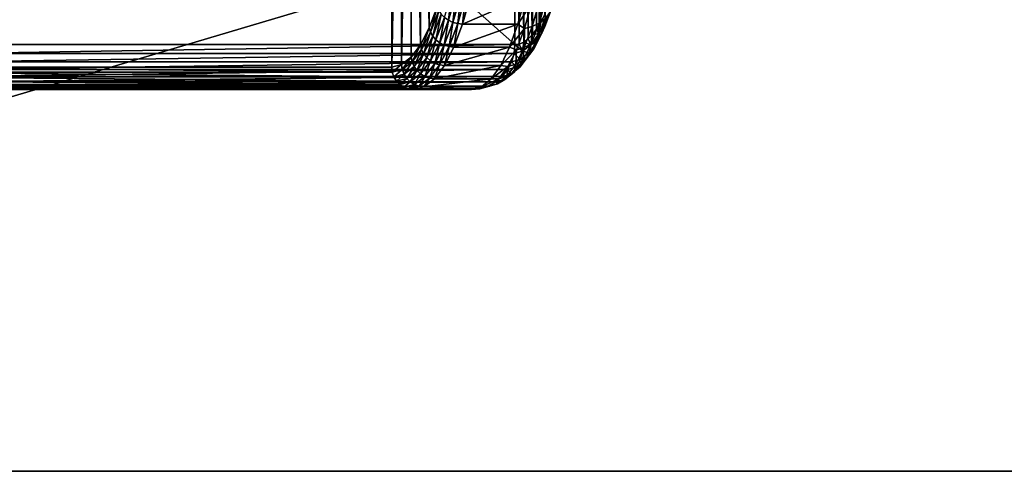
# Model space of a CAD drawing. Header units: metres. Extents: x -22 to 237, y -22 to 22.
# Tile 73 of 80: x 149 to 171, y -15 to -5. Entities that reach past the tile are written whole.
import ezdxf

# ---------------------------------------------------------------- set-up
doc = ezdxf.new("R2010")
doc.units = ezdxf.units.M
doc.layers.add('solid_KKK', color=7, linetype='CONTINUOUS')

msp = doc.modelspace()

# ---------------------------------------------------------------- linework, layer by layer
at = {"layer": 'solid_KKK'}
for points in [[(222, -15, 265.399994), (222, 15, 265.399994), (120.987495, 15, 265.399994)], [(120.987495, -15, 265.399994), (222, -15, 265.399994), (120.987495, 15, 265.399994)], [(120.987495, -15, 250.300003), (120.987495, 15, 250.300003), (222, 15, 250.300003)], [(120.987495, -15, 250.300003), (222, 15, 250.300003), (222, -15, 250.300003)], [(145.931885, -6, 364.591278), (145.931885, 6, 364.591278), (157.540634, 6, 322.943115)], [(157.540634, -6, 322.943115), (145.931885, -6, 364.591278), (157.540634, 6, 322.943115)], [(157.75827, 5.94499, 322.162292), (157.540634, -6, 322.943115), (157.540634, 6, 322.943115)], [(157.75827, 5.94499, 322.162292), (157.75827, -5.944993, 322.162323), (157.540634, -6, 322.943115)], [(157.75827, 5.94499, 322.162292), (157.973465, 5.779459, 321.390289), (157.75827, -5.944993, 322.162323)], [(157.973465, 5.779459, 321.390289), (157.97345, -5.779479, 321.39035), (157.75827, -5.944993, 322.162323)], [(157.973465, 5.779459, 321.390289), (158.180969, -5.505813, 320.645813), (157.97345, -5.779479, 321.39035)], [(157.973465, 5.779459, 321.390289), (158.181, 5.505773, 320.645721), (158.180969, -5.505813, 320.645813)], [(147.858856, 5.5, 371.45697), (160.285233, -5.5, 323.665741), (160.285233, 5.5, 323.665741)], [(147.858856, 5.5, 371.45697), (147.858856, -5.5, 371.45697), (160.285233, -5.5, 323.665741)], [(158.181, 5.505773, 320.645721), (158.37645, -5.129615, 319.94455), (158.180969, -5.505813, 320.645813)], [(158.181, 5.505773, 320.645721), (158.376465, 5.129564, 319.944458), (158.37645, -5.129615, 319.94455)], [(160.383652, -5.486074, 323.287231), (160.383667, 5.48607, 323.28717), (160.285233, 5.5, 323.665741)], [(160.285233, -5.5, 323.665741), (160.383652, -5.486074, 323.287231), (160.285233, 5.5, 323.665741)], [(160.383652, -5.486074, 323.287231), (160.481873, -5.444205, 322.909485), (160.383667, 5.48607, 323.28717)], [(160.481873, -5.444205, 322.909485), (160.481903, 5.444192, 322.909393), (160.383667, 5.48607, 323.28717)], [(160.481873, -5.444205, 322.909485), (160.579224, -5.374486, 322.535065), (160.481903, 5.444192, 322.909393)], [(160.579224, -5.374486, 322.535065), (160.579254, 5.374465, 322.534973), (160.481903, 5.444192, 322.909393)], [(160.579224, -5.374486, 322.535065), (160.675064, -5.277325, 322.166473), (160.579254, 5.374465, 322.534973)], [(160.675064, -5.277325, 322.166473), (160.675095, 5.277299, 322.166382), (160.579254, 5.374465, 322.534973)], [(160.675064, -5.277325, 322.166473), (160.768845, -5.153313, 321.805786), (160.675095, 5.277299, 322.166382)], [(160.768845, -5.153313, 321.805786), (160.768875, 5.153281, 321.805695), (160.675095, 5.277299, 322.166382)], [(158.376465, 5.129564, 319.944458), (158.556412, -4.657487, 319.298889), (158.37645, -5.129615, 319.94455)], [(160.768845, -5.153313, 321.805786), (160.860153, -5.003053, 321.454651), (160.768875, 5.153281, 321.805695)], [(160.860153, -5.003053, 321.454651), (160.860168, 5.003012, 321.45459), (160.768875, 5.153281, 321.805695)], [(160.860153, -5.003053, 321.454651), (160.948532, -4.827258, 321.114746), (160.860168, 5.003012, 321.45459)], [(158.715088, -4.895999, 319.135101), (158.88414, -4.308057, 318.528564), (158.804825, -4.957513, 319.108154)], [(158.88414, -4.308057, 318.528564), (158.975998, -4.362185, 318.494019), (158.804825, -4.957513, 319.108154)], [(158.804825, -4.957513, 319.108154), (158.975998, -4.362185, 318.494019), (158.906326, -5.003796, 319.097382)], [(158.975998, -4.362185, 318.494019), (159.079102, -4.402911, 318.477478), (158.906326, -5.003796, 319.097382)], [(158.906326, -5.003796, 319.097382), (159.079102, -4.402911, 318.477478), (159.014496, -5.032522, 319.103271)], [(159.079102, -4.402911, 318.477478), (159.188263, -4.428188, 318.479828), (159.014496, -5.032522, 319.103271)], [(159.014496, -5.032522, 319.103271), (159.188263, -4.428188, 318.479828), (159.118774, -5.041325, 319.122986)], [(159.188263, -4.428188, 318.479828), (159.292007, -4.435684, 318.49823), (159.118774, -5.041325, 319.122986)], [(159.118774, -5.041325, 319.122986), (159.292007, -4.435684, 318.49823), (160.512848, -4.436591, 318.816528)], [(159.118774, -5.041325, 319.122986), (160.512848, -4.436591, 318.816528), (160.349686, -5.04212, 319.444031)], [(160.65834, -4.582769, 319.027618), (160.349686, -5.04212, 319.444031), (160.512848, -4.436591, 318.816528)], [(160.497955, -5.141735, 319.64447), (160.349686, -5.04212, 319.444031), (160.65834, -4.582769, 319.027618)], [(160.497955, -5.141735, 319.64447), (160.65834, -4.582769, 319.027618), (160.671051, -5.096704, 319.725189)], [(160.65834, -4.582769, 319.027618), (160.830048, -4.542634, 319.113739), (160.671051, -5.096704, 319.725189)], [(160.671051, -5.096704, 319.725189), (160.830048, -4.542634, 319.113739), (160.824478, -5.023438, 319.823181)], [(160.824478, -5.023438, 319.823181), (160.981171, -4.477334, 319.22049), (160.952301, -4.924759, 319.934662)], [(160.830048, -4.542634, 319.113739), (160.981171, -4.477334, 319.22049), (160.824478, -5.023438, 319.823181)], [(158.405182, -5.221188, 319.887665), (158.37645, -5.129615, 319.94455), (158.556412, -4.657487, 319.298889)], [(158.405182, -5.221188, 319.887665), (158.556412, -4.657487, 319.298889), (158.58815, -4.740248, 319.231232)], [(158.405182, -5.221188, 319.887665), (158.58815, -4.740248, 319.231232), (158.45549, -5.311611, 319.844604)], [(158.58815, -4.740248, 319.231232), (158.641632, -4.822344, 319.176819), (158.45549, -5.311611, 319.844604)], [(158.45549, -5.311611, 319.844604), (158.641632, -4.822344, 319.176819), (158.526108, -5.392738, 319.81308)], [(158.641632, -4.822344, 319.176819), (158.715088, -4.895999, 319.135101), (158.526108, -5.392738, 319.81308)], [(160.883881, -5.24456, 320.69278), (161.049637, -4.804466, 320.055328), (160.951691, -5.09471, 320.799805)], [(160.952301, -4.924759, 319.934662), (161.049637, -4.804466, 320.055328), (160.883881, -5.24456, 320.69278)], [(160.951691, -5.09471, 320.799805), (161.112701, -4.667191, 320.180573), (160.983215, -4.932093, 320.904999)], [(161.049637, -4.804466, 320.055328), (161.112701, -4.667191, 320.180573), (160.951691, -5.09471, 320.799805)], [(158.526108, -5.392738, 319.81308), (158.715088, -4.895999, 319.135101), (158.613464, -5.460492, 319.794678)], [(158.715088, -4.895999, 319.135101), (158.804825, -4.957513, 319.108154), (158.613464, -5.460492, 319.794678)], [(158.613464, -5.460492, 319.794678), (158.804825, -4.957513, 319.108154), (158.713181, -5.511469, 319.790283)], [(158.804825, -4.957513, 319.108154), (158.906326, -5.003796, 319.097382), (158.713181, -5.511469, 319.790283)], [(158.713181, -5.511469, 319.790283), (158.906326, -5.003796, 319.097382), (158.820236, -5.543109, 319.800171)], [(158.906326, -5.003796, 319.097382), (159.014496, -5.032522, 319.103271), (158.820236, -5.543109, 319.800171)], [(158.820236, -5.543109, 319.800171), (159.014496, -5.032522, 319.103271), (158.925095, -5.553114, 319.821472)], [(159.014496, -5.032522, 319.103271), (159.118774, -5.041325, 319.122986), (158.925095, -5.553114, 319.821472)], [(158.925095, -5.553114, 319.821472), (159.118774, -5.041325, 319.122986), (160.349686, -5.04212, 319.444031)], [(158.925095, -5.553114, 319.821472), (160.349686, -5.04212, 319.444031), (160.167297, -5.553724, 320.145477)], [(160.497955, -5.141735, 319.64447), (160.167297, -5.553724, 320.145477), (160.349686, -5.04212, 319.444031)], [(160.651169, -5.483591, 320.489685), (160.824478, -5.023438, 319.823181), (160.78241, -5.375873, 320.588074)], [(160.671051, -5.096704, 319.725189), (160.824478, -5.023438, 319.823181), (160.651169, -5.483591, 320.489685)], [(160.815079, -5.261578, 321.551636), (160.860153, -5.003053, 321.454651), (160.768845, -5.153313, 321.805786)], [(160.78241, -5.375873, 320.588074), (160.952301, -4.924759, 319.934662), (160.883881, -5.24456, 320.69278)], [(160.824478, -5.023438, 319.823181), (160.952301, -4.924759, 319.934662), (160.78241, -5.375873, 320.588074)], [(160.815079, -5.261578, 321.551636), (160.983215, -4.932093, 320.904999), (160.860153, -5.003053, 321.454651)], [(160.951691, -5.09471, 320.799805), (160.983215, -4.932093, 320.904999), (160.815079, -5.261578, 321.551636)], [(160.983215, -4.932093, 320.904999), (160.948532, -4.827258, 321.114746), (160.860153, -5.003053, 321.454651)], [(158.206329, -5.604845, 320.601074), (158.180969, -5.505813, 320.645813), (158.37645, -5.129615, 319.94455)], [(158.206329, -5.604845, 320.601074), (158.37645, -5.129615, 319.94455), (158.405182, -5.221188, 319.887665)], [(158.206329, -5.604845, 320.601074), (158.405182, -5.221188, 319.887665), (158.253204, -5.70191, 320.570374)], [(158.405182, -5.221188, 319.887665), (158.45549, -5.311611, 319.844604), (158.253204, -5.70191, 320.570374)], [(160.320572, -5.612723, 320.326691), (160.167297, -5.553724, 320.145477), (160.497955, -5.141735, 319.64447)], [(160.320572, -5.612723, 320.326691), (160.497955, -5.141735, 319.64447), (160.495224, -5.563568, 320.401428)], [(160.495224, -5.563568, 320.401428), (160.671051, -5.096704, 319.725189), (160.651169, -5.483591, 320.489685)], [(160.497955, -5.141735, 319.64447), (160.671051, -5.096704, 319.725189), (160.495224, -5.563568, 320.401428)], [(160.637558, -5.501035, 322.234344), (160.815079, -5.261578, 321.551636), (160.675064, -5.277325, 322.166473)], [(160.778015, -5.435059, 321.467743), (160.815079, -5.261578, 321.551636), (160.637558, -5.501035, 322.234344)], [(160.815079, -5.261578, 321.551636), (160.768845, -5.153313, 321.805786), (160.675064, -5.277325, 322.166473)], [(160.705109, -5.594919, 321.380371), (160.883881, -5.24456, 320.69278), (160.778015, -5.435059, 321.467743)], [(160.78241, -5.375873, 320.588074), (160.883881, -5.24456, 320.69278), (160.705109, -5.594919, 321.380371)], [(160.778015, -5.435059, 321.467743), (160.951691, -5.09471, 320.799805), (160.815079, -5.261578, 321.551636)], [(160.883881, -5.24456, 320.69278), (160.951691, -5.09471, 320.799805), (160.778015, -5.435059, 321.467743)], [(158.253204, -5.70191, 320.570374), (158.45549, -5.311611, 319.844604), (158.320724, -5.788997, 320.549927)], [(158.45549, -5.311611, 319.844604), (158.526108, -5.392738, 319.81308), (158.320724, -5.788997, 320.549927)], [(158.320724, -5.788997, 320.549927), (158.526108, -5.392738, 319.81308), (158.405502, -5.861729, 320.540771)], [(158.526108, -5.392738, 319.81308), (158.613464, -5.460492, 319.794678), (158.405502, -5.861729, 320.540771)], [(158.405502, -5.861729, 320.540771), (158.613464, -5.460492, 319.794678), (158.503265, -5.916451, 320.543365)], [(158.613464, -5.460492, 319.794678), (158.713181, -5.511469, 319.790283), (158.503265, -5.916451, 320.543365)], [(160.453705, -5.646368, 322.941467), (160.481873, -5.444205, 322.909485), (160.383652, -5.486074, 323.287231)], [(160.453705, -5.646368, 322.941467), (160.637558, -5.501035, 322.234344), (160.481873, -5.444205, 322.909485)], [(160.637558, -5.501035, 322.234344), (160.579224, -5.374486, 322.535065), (160.481873, -5.444205, 322.909485)], [(160.637558, -5.501035, 322.234344), (160.675064, -5.277325, 322.166473), (160.579224, -5.374486, 322.535065)], [(160.59465, -5.682411, 322.172974), (160.778015, -5.435059, 321.467743), (160.637558, -5.501035, 322.234344)], [(160.705109, -5.594919, 321.380371), (160.778015, -5.435059, 321.467743), (160.59465, -5.682411, 322.172974)], [(160.599152, -5.735003, 321.292877), (160.78241, -5.375873, 320.588074), (160.705109, -5.594919, 321.380371)], [(160.651169, -5.483591, 320.489685), (160.78241, -5.375873, 320.588074), (160.599152, -5.735003, 321.292877)], [(147.78511, -5.882865, 371.437775), (160.211487, -5.882865, 323.646576), (160.266632, -5.69509, 323.660919)], [(147.840271, -5.69509, 371.452118), (147.78511, -5.882865, 371.437775), (160.266632, -5.69509, 323.660919)], [(147.840271, -5.69509, 371.452118), (160.285233, -5.5, 323.665741), (147.858856, -5.5, 371.45697)], [(147.840271, -5.69509, 371.452118), (160.266632, -5.69509, 323.660919), (160.285233, -5.5, 323.665741)], [(157.995316, -5.884108, 321.358093), (157.97345, -5.779479, 321.39035), (158.180969, -5.505813, 320.645813)], [(157.995316, -5.884108, 321.358093), (158.180969, -5.505813, 320.645813), (158.206329, -5.604845, 320.601074)], [(157.995316, -5.884108, 321.358093), (158.206329, -5.604845, 320.601074), (158.038544, -5.986009, 321.340515)], [(158.206329, -5.604845, 320.601074), (158.253204, -5.70191, 320.570374), (158.038544, -5.986009, 321.340515)], [(158.038544, -5.986009, 321.340515), (158.253204, -5.70191, 320.570374), (158.102783, -6.077434, 321.331818)], [(158.253204, -5.70191, 320.570374), (158.320724, -5.788997, 320.549927), (158.102783, -6.077434, 321.331818)], [(158.503265, -5.916451, 320.543365), (158.713181, -5.511469, 319.790283), (158.609131, -5.950415, 320.557556)], [(158.713181, -5.511469, 319.790283), (158.820236, -5.543109, 319.800171), (158.609131, -5.950415, 320.557556)], [(158.609131, -5.950415, 320.557556), (158.820236, -5.543109, 319.800171), (158.714539, -5.961535, 320.580841)], [(158.820236, -5.543109, 319.800171), (158.925095, -5.553114, 319.821472), (158.714539, -5.961535, 320.580841)], [(158.714539, -5.961535, 320.580841), (158.925095, -5.553114, 319.821472), (160.167297, -5.553724, 320.145477)], [(158.714539, -5.961535, 320.580841), (160.167297, -5.553724, 320.145477), (159.969086, -5.961873, 320.907837)], [(160.320572, -5.612723, 320.326691), (159.969086, -5.961873, 320.907837), (160.167297, -5.553724, 320.145477)], [(160.129242, -5.987677, 321.062531), (159.969086, -5.961873, 320.907837), (160.320572, -5.612723, 320.326691)], [(160.129242, -5.987677, 321.062531), (160.320572, -5.612723, 320.326691), (160.305573, -5.935237, 321.130829)], [(160.211487, -5.882865, 323.646576), (160.404724, -5.832536, 322.903412), (160.266632, -5.69509, 323.660919)], [(160.266632, -5.69509, 323.660919), (160.453705, -5.646368, 322.941467), (160.285233, -5.5, 323.665741)], [(160.404724, -5.832536, 322.903412), (160.453705, -5.646368, 322.941467), (160.266632, -5.69509, 323.660919)], [(160.453705, -5.646368, 322.941467), (160.383652, -5.486074, 323.287231), (160.285233, -5.5, 323.665741)], [(160.305573, -5.935237, 321.130829), (160.495224, -5.563568, 320.401428), (160.464249, -5.849918, 321.208618)], [(160.320572, -5.612723, 320.326691), (160.495224, -5.563568, 320.401428), (160.305573, -5.935237, 321.130829)], [(160.404724, -5.832536, 322.903412), (160.59465, -5.682411, 322.172974), (160.453705, -5.646368, 322.941467)], [(160.516342, -5.849547, 322.106354), (160.59465, -5.682411, 322.172974), (160.404724, -5.832536, 322.903412)], [(160.59465, -5.682411, 322.172974), (160.637558, -5.501035, 322.234344), (160.453705, -5.646368, 322.941467)], [(160.464249, -5.849918, 321.208618), (160.651169, -5.483591, 320.489685), (160.599152, -5.735003, 321.292877)], [(160.495224, -5.563568, 320.401428), (160.651169, -5.483591, 320.489685), (160.464249, -5.849918, 321.208618)], [(160.516342, -5.849547, 322.106354), (160.705109, -5.594919, 321.380371), (160.59465, -5.682411, 322.172974)], [(160.599152, -5.735003, 321.292877), (160.705109, -5.594919, 321.380371), (160.516342, -5.849547, 322.106354)], [(147.695541, -6.055897, 371.41449), (160.121918, -6.055897, 323.623291), (160.211487, -5.882865, 323.646576)], [(147.78511, -5.882865, 371.437775), (147.695541, -6.055897, 371.41449), (160.211487, -5.882865, 323.646576)], [(157.776031, -6.053784, 322.144836), (157.75827, -5.944993, 322.162323), (157.97345, -5.779479, 321.39035)], [(157.776031, -6.053784, 322.144836), (157.97345, -5.779479, 321.39035), (157.995316, -5.884108, 321.358093)], [(157.776031, -6.053784, 322.144836), (157.995316, -5.884108, 321.358093), (157.815445, -6.158622, 322.140869)], [(157.995316, -5.884108, 321.358093), (158.038544, -5.986009, 321.340515), (157.815445, -6.158622, 322.140869)], [(158.102783, -6.077434, 321.331818), (158.320724, -5.788997, 320.549927), (158.18483, -6.153788, 321.332489)], [(158.320724, -5.788997, 320.549927), (158.405502, -5.861729, 320.540771), (158.18483, -6.153788, 321.332489)], [(158.18483, -6.153788, 321.332489), (158.405502, -5.861729, 320.540771), (158.280533, -6.211236, 321.342438)], [(158.405502, -5.861729, 320.540771), (158.503265, -5.916451, 320.543365), (158.280533, -6.211236, 321.342438)], [(158.280533, -6.211236, 321.342438), (158.503265, -5.916451, 320.543365), (158.385117, -6.246892, 321.361237)], [(158.503265, -5.916451, 320.543365), (158.609131, -5.950415, 320.557556), (158.385117, -6.246892, 321.361237)], [(160.121918, -6.055897, 323.623291), (160.320831, -6.004087, 322.858276), (160.211487, -5.882865, 323.646576)], [(160.320831, -6.004087, 322.858276), (160.404724, -5.832536, 322.903412), (160.211487, -5.882865, 323.646576)], [(160.266876, -6.116151, 321.967682), (160.464249, -5.849918, 321.208618), (160.40567, -5.996007, 322.037018)], [(160.305573, -5.935237, 321.130829), (160.464249, -5.849918, 321.208618), (160.266876, -6.116151, 321.967682)], [(160.320831, -6.004087, 322.858276), (160.516342, -5.849547, 322.106354), (160.404724, -5.832536, 322.903412)], [(160.40567, -5.996007, 322.037018), (160.516342, -5.849547, 322.106354), (160.320831, -6.004087, 322.858276)], [(160.40567, -5.996007, 322.037018), (160.599152, -5.735003, 321.292877), (160.516342, -5.849547, 322.106354)], [(160.464249, -5.849918, 321.208618), (160.599152, -5.735003, 321.292877), (160.40567, -5.996007, 322.037018)], [(157.552597, -6.110706, 322.946442), (145.931885, -6, 364.591278), (157.540634, -6, 322.943115)], [(145.943954, -6.11126, 364.594666), (145.931885, -6, 364.591278), (157.552597, -6.110706, 322.946442)], [(145.943954, -6.11126, 364.594666), (157.552597, -6.110706, 322.946442), (157.58815, -6.216531, 322.95636)], [(145.97963, -6.217043, 364.604584), (145.943954, -6.11126, 364.594666), (157.58815, -6.216531, 322.95636)], [(147.574997, -6.207523, 371.383148), (160.001358, -6.207523, 323.591949), (160.121918, -6.055897, 323.623291)], [(147.695541, -6.055897, 371.41449), (147.574997, -6.207523, 371.383148), (160.121918, -6.055897, 323.623291)], [(157.552597, -6.110706, 322.946442), (157.540634, -6, 322.943115), (157.75827, -5.944993, 322.162323)], [(157.552597, -6.110706, 322.946442), (157.75827, -5.944993, 322.162323), (157.776031, -6.053784, 322.144836)], [(157.552597, -6.110706, 322.946442), (157.776031, -6.053784, 322.144836), (157.58815, -6.216531, 322.95636)], [(157.776031, -6.053784, 322.144836), (157.815445, -6.158622, 322.140869), (157.58815, -6.216531, 322.95636)], [(157.815445, -6.158622, 322.140869), (158.038544, -5.986009, 321.340515), (157.876282, -6.252683, 322.144409)], [(158.038544, -5.986009, 321.340515), (158.102783, -6.077434, 321.331818), (157.876282, -6.252683, 322.144409)], [(157.876282, -6.252683, 322.144409), (158.102783, -6.077434, 321.331818), (157.955475, -6.331238, 322.155273)], [(158.102783, -6.077434, 321.331818), (158.18483, -6.153788, 321.332489), (157.955475, -6.331238, 322.155273)], [(158.385117, -6.246892, 321.361237), (158.609131, -5.950415, 320.557556), (158.491089, -6.258792, 321.386627)], [(158.609131, -5.950415, 320.557556), (158.714539, -5.961535, 320.580841), (158.491089, -6.258792, 321.386627)], [(158.491089, -6.258792, 321.386627), (158.714539, -5.961535, 320.580841), (159.969086, -5.961873, 320.907837)], [(158.491089, -6.258792, 321.386627), (159.969086, -5.961873, 320.907837), (159.758728, -6.258962, 321.716858)], [(160.129242, -5.987677, 321.062531), (159.758728, -6.258962, 321.716858), (159.969086, -5.961873, 320.907837)], [(159.927216, -6.260179, 321.839478), (159.758728, -6.258962, 321.716858), (160.129242, -5.987677, 321.062531)], [(159.927216, -6.260179, 321.839478), (160.129242, -5.987677, 321.062531), (160.105316, -6.205354, 321.90097)], [(160.001358, -6.207523, 323.591949), (160.205261, -6.154417, 322.80777), (160.121918, -6.055897, 323.623291)], [(160.062454, -6.277735, 322.753876), (160.266876, -6.116151, 321.967682), (160.205261, -6.154417, 322.80777)], [(160.105316, -6.205354, 321.90097), (160.266876, -6.116151, 321.967682), (160.062454, -6.277735, 322.753876)], [(160.105316, -6.205354, 321.90097), (160.305573, -5.935237, 321.130829), (160.266876, -6.116151, 321.967682)], [(160.129242, -5.987677, 321.062531), (160.305573, -5.935237, 321.130829), (160.105316, -6.205354, 321.90097)], [(160.205261, -6.154417, 322.80777), (160.320831, -6.004087, 322.858276), (160.121918, -6.055897, 323.623291)], [(160.205261, -6.154417, 322.80777), (160.40567, -5.996007, 322.037018), (160.320831, -6.004087, 322.858276)], [(160.266876, -6.116151, 321.967682), (160.40567, -5.996007, 322.037018), (160.205261, -6.154417, 322.80777)], [(145.97963, -6.217043, 364.604584), (157.58815, -6.216531, 322.95636), (157.645508, -6.311477, 322.972321)], [(146.037094, -6.31192, 364.620605), (145.97963, -6.217043, 364.604584), (157.645508, -6.311477, 322.972321)], [(146.037094, -6.31192, 364.620605), (157.645508, -6.311477, 322.972321), (157.721817, -6.390773, 322.993591)], [(146.11348, -6.391126, 364.641907), (146.037094, -6.31192, 364.620605), (157.721817, -6.390773, 322.993591)], [(147.260529, -6.424255, 371.301392), (159.686905, -6.424255, 323.510193), (159.854477, -6.331906, 323.553741)], [(147.428101, -6.331906, 371.34494), (147.260529, -6.424255, 371.301392), (159.854477, -6.331906, 323.553741)], [(147.428101, -6.331906, 371.34494), (159.854477, -6.331906, 323.553741), (160.001358, -6.207523, 323.591949)], [(147.574997, -6.207523, 371.383148), (147.428101, -6.331906, 371.34494), (160.001358, -6.207523, 323.591949)], [(157.58815, -6.216531, 322.95636), (157.815445, -6.158622, 322.140869), (157.645508, -6.311477, 322.972321)], [(157.815445, -6.158622, 322.140869), (157.876282, -6.252683, 322.144409), (157.645508, -6.311477, 322.972321)], [(157.645508, -6.311477, 322.972321), (157.876282, -6.252683, 322.144409), (157.721817, -6.390773, 322.993591)], [(157.876282, -6.252683, 322.144409), (157.955475, -6.331238, 322.155273), (157.721817, -6.390773, 322.993591)], [(157.721817, -6.390773, 322.993591), (157.955475, -6.331238, 322.155273), (157.813202, -6.450434, 323.019073)], [(157.955475, -6.331238, 322.155273), (158.049057, -6.390343, 322.172943), (157.813202, -6.450434, 323.019073)], [(157.955475, -6.331238, 322.155273), (158.18483, -6.153788, 321.332489), (158.049057, -6.390343, 322.172943)], [(158.18483, -6.153788, 321.332489), (158.280533, -6.211236, 321.342438), (158.049057, -6.390343, 322.172943)], [(158.049057, -6.390343, 322.172943), (158.280533, -6.211236, 321.342438), (158.152313, -6.427026, 322.196472)], [(158.280533, -6.211236, 321.342438), (158.385117, -6.246892, 321.361237), (158.152313, -6.427026, 322.196472)], [(158.152313, -6.427026, 322.196472), (158.385117, -6.246892, 321.361237), (158.258911, -6.439406, 322.223969)], [(158.385117, -6.246892, 321.361237), (158.491089, -6.258792, 321.386627), (158.258911, -6.439406, 322.223969)], [(158.258911, -6.439406, 322.223969), (158.491089, -6.258792, 321.386627), (159.758728, -6.258962, 321.716858)], [(158.258911, -6.439406, 322.223969), (159.758728, -6.258962, 321.716858), (159.540146, -6.439459, 322.557495)], [(159.927216, -6.260179, 321.839478), (159.540146, -6.439459, 322.557495), (159.758728, -6.258962, 321.716858)], [(159.717987, -6.425569, 322.644196), (159.540146, -6.439459, 322.557495), (159.927216, -6.260179, 321.839478)], [(159.686905, -6.424255, 323.510193), (159.897919, -6.369294, 322.698639), (159.854477, -6.331906, 323.553741)], [(159.717987, -6.425569, 322.644196), (159.927216, -6.260179, 321.839478), (159.897919, -6.369294, 322.698639)], [(159.854477, -6.331906, 323.553741), (160.062454, -6.277735, 322.753876), (160.001358, -6.207523, 323.591949)], [(159.897919, -6.369294, 322.698639), (160.062454, -6.277735, 322.753876), (159.854477, -6.331906, 323.553741)], [(159.897919, -6.369294, 322.698639), (160.105316, -6.205354, 321.90097), (160.062454, -6.277735, 322.753876)], [(159.927216, -6.260179, 321.839478), (160.105316, -6.205354, 321.90097), (159.897919, -6.369294, 322.698639)], [(160.062454, -6.277735, 322.753876), (160.205261, -6.154417, 322.80777), (160.001358, -6.207523, 323.591949)], [(146.11348, -6.391126, 364.641907), (157.721817, -6.390773, 322.993591), (157.813202, -6.450434, 323.019073)], [(146.204941, -6.450679, 364.667389), (146.11348, -6.391126, 364.641907), (157.813202, -6.450434, 323.019073)], [(146.204941, -6.450679, 364.667389), (157.813202, -6.450434, 323.019073), (157.9151, -6.487463, 323.047485)], [(146.30687, -6.487588, 364.695801), (146.204941, -6.450679, 364.667389), (157.9151, -6.487463, 323.047485)], [(146.30687, -6.487588, 364.695801), (157.9151, -6.487463, 323.047485), (158.022278, -6.5, 323.077362)], [(146.30687, -6.487588, 364.695801), (158.022278, -6.5, 323.077362), (146.413513, -6.5, 364.725525)], [(146.413513, -6.5, 364.725525), (159.317413, -6.5, 323.414093), (146.891037, -6.5, 371.205322)], [(146.413513, -6.5, 364.725525), (158.022278, -6.5, 323.077362), (159.317413, -6.5, 323.414093)], [(159.505112, -6.481014, 323.462921), (146.891037, -6.5, 371.205322), (159.317413, -6.5, 323.414093)], [(147.078735, -6.481014, 371.25412), (146.891037, -6.5, 371.205322), (159.505112, -6.481014, 323.462921)], [(147.078735, -6.481014, 371.25412), (159.505112, -6.481014, 323.462921), (159.686905, -6.424255, 323.510193)], [(147.260529, -6.424255, 371.301392), (147.078735, -6.481014, 371.25412), (159.686905, -6.424255, 323.510193)], [(157.813202, -6.450434, 323.019073), (158.049057, -6.390343, 322.172943), (157.9151, -6.487463, 323.047485)], [(158.049057, -6.390343, 322.172943), (158.152313, -6.427026, 322.196472), (157.9151, -6.487463, 323.047485)], [(157.9151, -6.487463, 323.047485), (158.152313, -6.427026, 322.196472), (158.022278, -6.5, 323.077362)], [(158.152313, -6.427026, 322.196472), (158.258911, -6.439406, 322.223969), (158.022278, -6.5, 323.077362)], [(158.258911, -6.439406, 322.223969), (159.317413, -6.5, 323.414093), (158.022278, -6.5, 323.077362)], [(158.258911, -6.439406, 322.223969), (159.540146, -6.439459, 322.557495), (159.317413, -6.5, 323.414093)], [(159.505112, -6.481014, 323.462921), (159.317413, -6.5, 323.414093), (159.540146, -6.439459, 322.557495)], [(159.505112, -6.481014, 323.462921), (159.717987, -6.425569, 322.644196), (159.686905, -6.424255, 323.510193)], [(159.505112, -6.481014, 323.462921), (159.540146, -6.439459, 322.557495), (159.717987, -6.425569, 322.644196)], [(159.717987, -6.425569, 322.644196), (159.897919, -6.369294, 322.698639), (159.686905, -6.424255, 323.510193)], [(120.987495, -15, 265.399994), (222, -15, 250.300003), (222, -15, 265.399994)], [(120.987495, -15, 250.300003), (222, -15, 250.300003), (120.987495, -15, 265.399994)]]:
    msp.add_3dface(points, dxfattribs=at)

doc.saveas('drawing.dxf')
